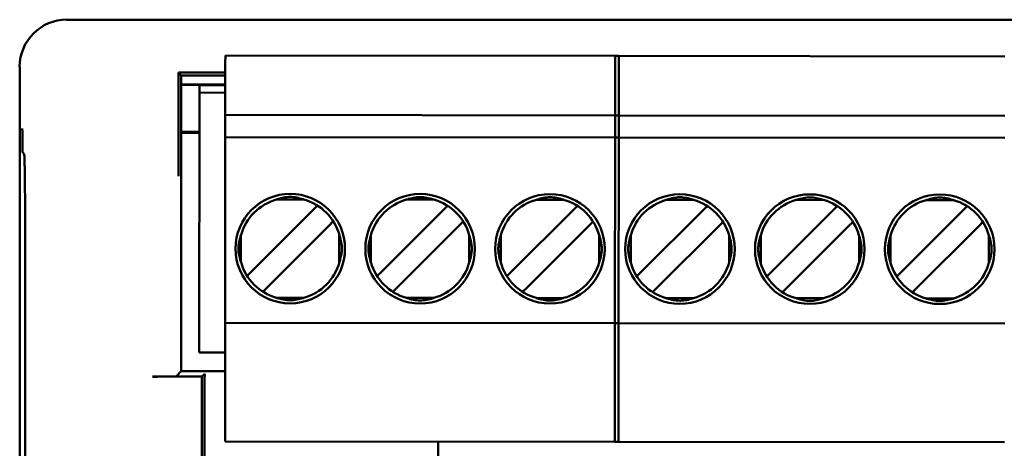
# Model space of a CAD drawing. Header units: inches. Extents: x 1.3 to 23.8, y 0.4 to 18.6.
# Tile 15 of 24: x 9.926 to 10.97, y 10.181 to 10.636. Entities that reach past the tile are written whole.
import ezdxf

# ---------------------------------------------------------------- set-up
doc = ezdxf.new("R2010")
doc.units = ezdxf.units.IN
doc.header["$LTSCALE"] = 0.8
doc.header["$MEASUREMENT"] = 0
doc.layers.add('Visible (ANSI)', color=7, linetype='Continuous', lineweight=50)

msp = doc.modelspace()

# ---------------------------------------------------------------- linework, layer by layer
at = {"layer": 'Visible (ANSI)'}
for p, q in [((11.1389, 10.6356), (9.9759, 10.6356)), ((10.144, 10.5896), (10.1441, 10.5975)), ((10.144, 10.5345), (10.144, 10.5896)), ((10.1441, 10.5975), (10.5614, 10.5971)), ((10.5574, 10.5892), (10.5574, 10.5971)), ((10.5574, 10.5971), (10.9708, 10.5967)), ((10.5574, 10.5892), (10.5574, 10.5341)), ((10.5613, 10.5341), (10.5614, 10.5892)), ((10.5614, 10.5971), (10.5614, 10.5892)), ((9.9259, 10.5856), (9.9259, 8.2286)), ((10.0944, 10.5795), (10.0944, 10.5129)), ((10.0972, 10.5764), (10.0944, 10.5795)), ((10.144, 10.5795), (10.0944, 10.5795)), ((10.0972, 10.5764), (10.144, 10.5764)), ((10.0972, 10.2626), (10.0972, 10.5764)), ((10.144, 10.5667), (10.0972, 10.5667)), ((10.144, 10.5665), (10.0972, 10.5665)), ((10.1162, 10.2826), (10.1165, 10.5582)), ((10.1165, 10.5582), (10.1165, 10.566)), ((10.144, 10.566), (10.1165, 10.566)), ((10.1165, 10.5582), (10.144, 10.5581)), ((10.144, 10.5345), (10.144, 10.5109)), ((10.5613, 10.5341), (10.144, 10.5345)), ((10.5574, 10.5341), (10.5574, 10.5105)), ((10.9708, 10.5337), (10.5574, 10.5341)), ((10.5613, 10.5105), (10.5613, 10.5341)), ((10.0972, 10.5165), (10.1164, 10.5165)), ((10.1164, 10.5155), (10.0972, 10.5155)), ((10.144, 10.503), (10.144, 10.5109)), ((10.5613, 10.5105), (10.144, 10.5109)), ((10.5574, 10.5026), (10.5574, 10.5105)), ((10.9707, 10.5101), (10.5574, 10.5105)), ((10.5613, 10.5105), (10.5613, 10.5026)), ((9.9308, 10.4931), (9.9291, 10.4948)), ((10.1438, 10.3219), (10.144, 10.503)), ((10.5574, 10.5026), (10.5572, 10.3215)), ((10.5611, 10.3215), (10.5613, 10.5026)), ((10.2273, 10.4449), (10.1983, 10.4449)), ((10.3651, 10.4447), (10.3361, 10.4448)), ((10.5029, 10.4446), (10.4739, 10.4446)), ((10.6407, 10.4445), (10.6117, 10.4445)), ((10.7785, 10.4443), (10.7495, 10.4444)), ((10.9163, 10.4442), (10.8873, 10.4442)), ((10.2375, 10.4341), (10.1713, 10.368)), ((10.2418, 10.4384), (10.2375, 10.4341)), ((10.3753, 10.434), (10.3091, 10.3679)), ((10.3796, 10.4383), (10.3753, 10.434)), ((10.5131, 10.4338), (10.4469, 10.3678)), ((10.5174, 10.4381), (10.5131, 10.4338)), ((10.6509, 10.4337), (10.5847, 10.3676)), ((10.6552, 10.438), (10.6509, 10.4337)), ((10.7887, 10.4336), (10.7225, 10.3675)), ((10.793, 10.4379), (10.7887, 10.4336)), ((10.9265, 10.4335), (10.8603, 10.3674)), ((10.9308, 10.4377), (10.9265, 10.4335)), ((10.188, 10.3513), (10.2542, 10.4174)), ((10.2585, 10.4217), (10.2542, 10.4174)), ((10.3258, 10.3512), (10.392, 10.4173)), ((10.3963, 10.4215), (10.392, 10.4173)), ((10.4636, 10.3511), (10.5298, 10.4171)), ((10.5341, 10.4214), (10.5298, 10.4171)), ((10.6014, 10.3509), (10.6676, 10.417)), ((10.6719, 10.4213), (10.6676, 10.417)), ((10.7392, 10.3508), (10.8054, 10.4169)), ((10.8097, 10.4211), (10.8054, 10.4169)), ((10.877, 10.3507), (10.9432, 10.4167)), ((10.9475, 10.421), (10.9432, 10.4167)), ((10.1606, 10.4073), (10.1606, 10.3782)), ((10.2649, 10.3781), (10.2649, 10.4072)), ((10.2984, 10.4072), (10.2984, 10.3781)), ((10.4027, 10.378), (10.4027, 10.4071)), ((10.4362, 10.407), (10.4362, 10.378)), ((10.5405, 10.3779), (10.5405, 10.4069)), ((10.574, 10.4069), (10.574, 10.3778)), ((10.6783, 10.3777), (10.6783, 10.4068)), ((10.7118, 10.4068), (10.7118, 10.3777)), ((10.8161, 10.3776), (10.8161, 10.4067)), ((10.8496, 10.4066), (10.8496, 10.3776)), ((10.9539, 10.3775), (10.9539, 10.4065)), ((9.9318, 10.1352), (9.9318, 10.3681)), ((10.1713, 10.368), (10.167, 10.3638)), ((10.3091, 10.3679), (10.3048, 10.3636)), ((10.4469, 10.3678), (10.4426, 10.3635)), ((10.5847, 10.3676), (10.5804, 10.3634)), ((10.7225, 10.3675), (10.7182, 10.3632)), ((10.8603, 10.3674), (10.856, 10.3631)), ((10.188, 10.3513), (10.1837, 10.347)), ((10.3258, 10.3512), (10.3215, 10.3469)), ((10.4636, 10.3511), (10.4593, 10.3468)), ((10.6014, 10.3509), (10.5971, 10.3466)), ((10.7392, 10.3508), (10.7349, 10.3465)), ((10.877, 10.3507), (10.8727, 10.3464)), ((10.2272, 10.3405), (10.1982, 10.3406)), ((10.365, 10.3404), (10.336, 10.3404)), ((10.5028, 10.3403), (10.4738, 10.3403)), ((10.6406, 10.3401), (10.6116, 10.3402)), ((10.7784, 10.34), (10.7494, 10.34)), ((10.9162, 10.3399), (10.8872, 10.3399)), ((10.1438, 10.314), (10.1438, 10.3219)), ((10.5572, 10.3136), (10.5572, 10.3215)), ((10.5611, 10.3215), (10.5611, 10.3136)), ((10.1437, 10.1959), (10.1438, 10.314)), ((10.1438, 10.314), (10.5611, 10.3136)), ((10.5572, 10.3136), (10.5571, 10.1955)), ((10.5572, 10.3136), (10.9706, 10.3133)), ((10.561, 10.1955), (10.5611, 10.3136)), ((10.1162, 10.2826), (10.1438, 10.2825)), ((10.119, 10.2569), (10.0667, 10.2569)), ((10.0917, 10.2571), (10.0972, 10.2626)), ((10.1437, 10.2626), (10.0972, 10.2626)), ((10.119, 10.2569), (10.1222, 10.26)), ((10.119, 10.1624), (10.119, 10.2569)), ((10.1219, 10.235), (10.1219, 10.1653)), ((10.1437, 10.1881), (10.1437, 10.1959)), ((10.557, 10.1877), (10.5571, 10.1955)), ((10.561, 10.1955), (10.561, 10.1877)), ((10.1437, 10.1881), (10.561, 10.1877)), ((10.3696, 10.1653), (10.3696, 10.1878)), ((10.557, 10.1877), (10.9704, 10.1873))]:
    msp.add_line(p, q, dxfattribs=at)
for centre in [(10.2128, 10.3927), (10.3506, 10.3926), (10.4883, 10.3925), (10.6261, 10.3923), (10.7639, 10.3922), (10.9017, 10.3921)]:
    msp.add_circle(centre, 0.0581, dxfattribs=at)
for centre, start, end in [((10.2128, 10.3927), 105.444, 164.4465), ((10.2128, 10.3927), 15.444, 74.4465), ((10.3506, 10.3926), 105.444, 164.4465), ((10.3506, 10.3926), 15.444, 74.4465), ((10.4883, 10.3925), 105.444, 164.4465), ((10.4883, 10.3925), 15.444, 74.4465), ((10.6261, 10.3923), 105.444, 164.4465), ((10.6261, 10.3923), 15.444, 74.4465), ((10.7639, 10.3922), 105.444, 164.4465), ((10.7639, 10.3922), 15.444, 74.4465), ((10.9017, 10.3921), 105.444, 164.4465), ((10.9017, 10.3921), 15.444, 74.4465), ((10.2128, 10.3927), 195.444, 254.4465), ((10.2128, 10.3927), 285.444, 344.4465), ((10.3506, 10.3926), 195.444, 254.4465), ((10.3506, 10.3926), 285.444, 344.4465), ((10.4883, 10.3925), 195.444, 254.4465), ((10.4883, 10.3925), 285.444, 344.4465), ((10.6261, 10.3923), 195.444, 254.4465), ((10.6261, 10.3923), 285.444, 344.4465), ((10.7639, 10.3922), 195.444, 254.4465), ((10.7639, 10.3922), 285.444, 344.4465), ((10.9017, 10.3921), 195.444, 254.4465), ((10.9017, 10.3921), 285.444, 344.4465)]:
    msp.add_arc(centre, 0.0541, start, end, dxfattribs=at)
for centre, major_axis, ratio, start_param, end_param in [((9.9759, 10.5856), (-0.0354, 0.0354), 0.999924, 5.497825, 7.068545), ((9.9307, 10.3681), (0, -0.125), 0.008727, 1.570796, 3.132866), ((10.0667, 10.2571), (-0.025, 0), 0.008727, 1.570796, 3.132866), ((10.1222, 10.235), (0, 0.025), 0.008727, 0.008727, 1.570796)]:
    msp.add_ellipse(centre, major_axis=major_axis, ratio=ratio, start_param=start_param, end_param=end_param, dxfattribs=at)
for points, knots in [([(9.9287, 10.5202), (9.9287, 10.5201), (9.9287, 10.5201), (9.9287, 10.5151), (9.9288, 10.51), (9.9289, 10.5026), (9.9289, 10.4995), (9.929, 10.4956), (9.929, 10.4948), (9.9291, 10.4948)], [-0.000493, -0.000493, -0.000493, -0.000493, 0, 0, 0.0531307, 0.0531307, 0.0915083, 0.0915083, 0.1243596, 0.1243596, 0.1243596, 0.1243596]), ([(10.0942, 10.4697), (10.0942, 10.4698), (10.0942, 10.4698), (10.0942, 10.4747), (10.0943, 10.4797), (10.0943, 10.4893), (10.0944, 10.4941), (10.0944, 10.5045), (10.0944, 10.5089), (10.0944, 10.5129)], [-0.0004931, -0.0004931, -0.0004931, -0.0004931, 0, 0, 0.0525081, 0.0525081, 0.0905822, 0.0905822, 0.1233851, 0.1233851, 0.1233851, 0.1233851]), ([(10.1983, 10.4449), (10.1985, 10.445), (10.1988, 10.4451), (10.2036, 10.4465), (10.2082, 10.4476), (10.2128, 10.4476), (10.2174, 10.4476), (10.222, 10.4464), (10.2268, 10.445), (10.2271, 10.4449), (10.2273, 10.4449)], [-0.03682745, -0.03682745, -0.03682745, -0.03682745, -0.03477651, -0.03477651, 0, 0, 0, 0.03477651, 0.03477651, 0.03682745, 0.03682745, 0.03682745, 0.03682745]), ([(10.3361, 10.4448), (10.3363, 10.4448), (10.3366, 10.4449), (10.3414, 10.4463), (10.346, 10.4474), (10.3506, 10.4474), (10.3552, 10.4474), (10.3598, 10.4463), (10.3646, 10.4449), (10.3649, 10.4448), (10.3651, 10.4447)], [-0.03682745, -0.03682745, -0.03682745, -0.03682745, -0.03477651, -0.03477651, 0, 0, 0, 0.03477651, 0.03477651, 0.03682745, 0.03682745, 0.03682745, 0.03682745]), ([(10.4739, 10.4446), (10.4741, 10.4447), (10.4744, 10.4448), (10.4792, 10.4462), (10.4838, 10.4473), (10.4884, 10.4473), (10.493, 10.4473), (10.4976, 10.4462), (10.5024, 10.4448), (10.5027, 10.4447), (10.5029, 10.4446)], [-0.03682745, -0.03682745, -0.03682745, -0.03682745, -0.03477651, -0.03477651, 0, 0, 0, 0.03477651, 0.03477651, 0.03682745, 0.03682745, 0.03682745, 0.03682745]), ([(10.6117, 10.4445), (10.6119, 10.4446), (10.6122, 10.4447), (10.617, 10.4461), (10.6216, 10.4472), (10.6262, 10.4472), (10.6308, 10.4472), (10.6354, 10.4461), (10.6402, 10.4446), (10.6405, 10.4446), (10.6407, 10.4445)], [-0.03682745, -0.03682745, -0.03682745, -0.03682745, -0.03477651, -0.03477651, 0, 0, 0, 0.03477651, 0.03477651, 0.03682745, 0.03682745, 0.03682745, 0.03682745]), ([(10.7495, 10.4444), (10.7497, 10.4444), (10.75, 10.4445), (10.7548, 10.4459), (10.7594, 10.447), (10.764, 10.447), (10.7686, 10.447), (10.7731, 10.4459), (10.778, 10.4445), (10.7783, 10.4444), (10.7785, 10.4443)], [-0.03682745, -0.03682745, -0.03682745, -0.03682745, -0.03477651, -0.03477651, 0, 0, 0, 0.03477651, 0.03477651, 0.03682745, 0.03682745, 0.03682745, 0.03682745]), ([(10.8873, 10.4442), (10.8875, 10.4443), (10.8878, 10.4444), (10.8926, 10.4458), (10.8972, 10.4469), (10.9018, 10.4469), (10.9063, 10.4469), (10.9109, 10.4458), (10.9158, 10.4444), (10.916, 10.4443), (10.9163, 10.4442)], [-0.03682745, -0.03682745, -0.03682745, -0.03682745, -0.03477651, -0.03477651, 0, 0, 0, 0.03477651, 0.03477651, 0.03682745, 0.03682745, 0.03682745, 0.03682745]), ([(10.1606, 10.3782), (10.1602, 10.3794), (10.1599, 10.3804), (10.1597, 10.3815), (10.1594, 10.3825), (10.1592, 10.3835), (10.1589, 10.3844), (10.1587, 10.3853), (10.1586, 10.3862), (10.1584, 10.3871), (10.1583, 10.3879), (10.1582, 10.3888), (10.1581, 10.3895), (10.158, 10.3903), (10.1579, 10.391), (10.1579, 10.3917), (10.1579, 10.3924), (10.1579, 10.3931), (10.1579, 10.3938), (10.1579, 10.3945), (10.158, 10.3953), (10.1581, 10.396), (10.1582, 10.3968), (10.1583, 10.3976), (10.1584, 10.3984), (10.1586, 10.3993), (10.1588, 10.4002), (10.159, 10.4011), (10.1592, 10.4021), (10.1594, 10.4031), (10.1597, 10.4041), (10.16, 10.4051), (10.1603, 10.4062), (10.1606, 10.4073)], [0, 0, 0, 0, 0.090909, 0.090909, 0.090909, 0.181818, 0.181818, 0.181818, 0.272727, 0.272727, 0.272727, 0.363636, 0.363636, 0.363636, 0.454545, 0.454545, 0.454545, 0.545455, 0.545455, 0.545455, 0.636364, 0.636364, 0.636364, 0.727273, 0.727273, 0.727273, 0.818182, 0.818182, 0.818182, 0.909091, 0.909091, 0.909091, 1, 1, 1, 1]), ([(10.2649, 10.4072), (10.2653, 10.4061), (10.2656, 10.405), (10.2658, 10.404), (10.2661, 10.4029), (10.2664, 10.402), (10.2666, 10.401), (10.2668, 10.4001), (10.267, 10.3992), (10.2671, 10.3983), (10.2672, 10.3975), (10.2674, 10.3967), (10.2674, 10.3959), (10.2675, 10.3951), (10.2676, 10.3944), (10.2676, 10.3937), (10.2676, 10.393), (10.2676, 10.3923), (10.2676, 10.3916), (10.2676, 10.3909), (10.2675, 10.3902), (10.2674, 10.3894), (10.2673, 10.3886), (10.2672, 10.3878), (10.2671, 10.387), (10.2669, 10.3861), (10.2668, 10.3852), (10.2666, 10.3843), (10.2663, 10.3834), (10.2661, 10.3824), (10.2658, 10.3814), (10.2656, 10.3803), (10.2652, 10.3793), (10.2649, 10.3781)], [0, 0, 0, 0, 0.090909, 0.090909, 0.090909, 0.181818, 0.181818, 0.181818, 0.272727, 0.272727, 0.272727, 0.363636, 0.363636, 0.363636, 0.454545, 0.454545, 0.454545, 0.545455, 0.545455, 0.545455, 0.636364, 0.636364, 0.636364, 0.727273, 0.727273, 0.727273, 0.818182, 0.818182, 0.818182, 0.909091, 0.909091, 0.909091, 1, 1, 1, 1]), ([(10.2984, 10.3781), (10.298, 10.3792), (10.2977, 10.3803), (10.2975, 10.3813), (10.2972, 10.3824), (10.297, 10.3833), (10.2967, 10.3843), (10.2965, 10.3852), (10.2964, 10.3861), (10.2962, 10.387), (10.2961, 10.3878), (10.296, 10.3886), (10.2959, 10.3894), (10.2958, 10.3902), (10.2957, 10.3909), (10.2957, 10.3916), (10.2957, 10.3923), (10.2957, 10.393), (10.2957, 10.3937), (10.2957, 10.3944), (10.2958, 10.3951), (10.2959, 10.3959), (10.296, 10.3966), (10.2961, 10.3975), (10.2962, 10.3983), (10.2964, 10.3992), (10.2965, 10.4001), (10.2968, 10.401), (10.297, 10.4019), (10.2972, 10.4029), (10.2975, 10.4039), (10.2978, 10.405), (10.2981, 10.406), (10.2984, 10.4072)], [0, 0, 0, 0, 0.090909, 0.090909, 0.090909, 0.181818, 0.181818, 0.181818, 0.272727, 0.272727, 0.272727, 0.363636, 0.363636, 0.363636, 0.454545, 0.454545, 0.454545, 0.545455, 0.545455, 0.545455, 0.636364, 0.636364, 0.636364, 0.727273, 0.727273, 0.727273, 0.818182, 0.818182, 0.818182, 0.909091, 0.909091, 0.909091, 1, 1, 1, 1]), ([(10.4027, 10.4071), (10.4031, 10.4059), (10.4034, 10.4049), (10.4036, 10.4038), (10.4039, 10.4028), (10.4042, 10.4018), (10.4044, 10.4009), (10.4046, 10.4), (10.4047, 10.3991), (10.4049, 10.3982), (10.405, 10.3974), (10.4051, 10.3965), (10.4052, 10.3958), (10.4053, 10.395), (10.4054, 10.3943), (10.4054, 10.3936), (10.4054, 10.3929), (10.4054, 10.3922), (10.4054, 10.3915), (10.4054, 10.3908), (10.4053, 10.39), (10.4052, 10.3893), (10.4051, 10.3885), (10.405, 10.3877), (10.4049, 10.3869), (10.4047, 10.386), (10.4046, 10.3851), (10.4043, 10.3842), (10.4041, 10.3832), (10.4039, 10.3822), (10.4036, 10.3812), (10.4033, 10.3802), (10.403, 10.3791), (10.4027, 10.378)], [0, 0, 0, 0, 0.090909, 0.090909, 0.090909, 0.181818, 0.181818, 0.181818, 0.272727, 0.272727, 0.272727, 0.363636, 0.363636, 0.363636, 0.454545, 0.454545, 0.454545, 0.545455, 0.545455, 0.545455, 0.636364, 0.636364, 0.636364, 0.727273, 0.727273, 0.727273, 0.818182, 0.818182, 0.818182, 0.909091, 0.909091, 0.909091, 1, 1, 1, 1]), ([(10.4362, 10.378), (10.4358, 10.3791), (10.4355, 10.3802), (10.4353, 10.3812), (10.435, 10.3822), (10.4347, 10.3832), (10.4345, 10.3841), (10.4343, 10.3851), (10.4342, 10.386), (10.434, 10.3868), (10.4339, 10.3877), (10.4338, 10.3885), (10.4337, 10.3893), (10.4336, 10.39), (10.4335, 10.3907), (10.4335, 10.3915), (10.4335, 10.3922), (10.4335, 10.3929), (10.4335, 10.3936), (10.4335, 10.3943), (10.4336, 10.395), (10.4337, 10.3958), (10.4338, 10.3965), (10.4339, 10.3973), (10.434, 10.3982), (10.4342, 10.399), (10.4343, 10.3999), (10.4346, 10.4009), (10.4348, 10.4018), (10.435, 10.4028), (10.4353, 10.4038), (10.4356, 10.4048), (10.4359, 10.4059), (10.4362, 10.407)], [0, 0, 0, 0, 0.090909, 0.090909, 0.090909, 0.181818, 0.181818, 0.181818, 0.272727, 0.272727, 0.272727, 0.363636, 0.363636, 0.363636, 0.454545, 0.454545, 0.454545, 0.545455, 0.545455, 0.545455, 0.636364, 0.636364, 0.636364, 0.727273, 0.727273, 0.727273, 0.818182, 0.818182, 0.818182, 0.909091, 0.909091, 0.909091, 1, 1, 1, 1]), ([(10.5405, 10.4069), (10.5409, 10.4058), (10.5412, 10.4047), (10.5414, 10.4037), (10.5417, 10.4027), (10.5419, 10.4017), (10.5422, 10.4008), (10.5424, 10.3998), (10.5425, 10.3989), (10.5427, 10.3981), (10.5428, 10.3972), (10.5429, 10.3964), (10.543, 10.3956), (10.5431, 10.3949), (10.5432, 10.3942), (10.5432, 10.3935), (10.5432, 10.3927), (10.5432, 10.3921), (10.5432, 10.3913), (10.5432, 10.3906), (10.5431, 10.3899), (10.543, 10.3891), (10.5429, 10.3884), (10.5428, 10.3876), (10.5427, 10.3867), (10.5425, 10.3859), (10.5424, 10.385), (10.5421, 10.384), (10.5419, 10.3831), (10.5417, 10.3821), (10.5414, 10.3811), (10.5411, 10.3801), (10.5408, 10.379), (10.5405, 10.3779)], [0, 0, 0, 0, 0.090909, 0.090909, 0.090909, 0.181818, 0.181818, 0.181818, 0.272727, 0.272727, 0.272727, 0.363636, 0.363636, 0.363636, 0.454545, 0.454545, 0.454545, 0.545455, 0.545455, 0.545455, 0.636364, 0.636364, 0.636364, 0.727273, 0.727273, 0.727273, 0.818182, 0.818182, 0.818182, 0.909091, 0.909091, 0.909091, 1, 1, 1, 1]), ([(10.574, 10.3778), (10.5736, 10.379), (10.5733, 10.38), (10.5731, 10.3811), (10.5728, 10.3821), (10.5725, 10.3831), (10.5723, 10.384), (10.5721, 10.3849), (10.5719, 10.3858), (10.5718, 10.3867), (10.5717, 10.3876), (10.5715, 10.3884), (10.5715, 10.3891), (10.5714, 10.3899), (10.5713, 10.3906), (10.5713, 10.3913), (10.5713, 10.392), (10.5713, 10.3927), (10.5713, 10.3934), (10.5713, 10.3941), (10.5714, 10.3949), (10.5715, 10.3956), (10.5716, 10.3964), (10.5717, 10.3972), (10.5718, 10.398), (10.572, 10.3989), (10.5721, 10.3998), (10.5723, 10.4007), (10.5726, 10.4017), (10.5728, 10.4027), (10.5731, 10.4037), (10.5733, 10.4047), (10.5737, 10.4058), (10.574, 10.4069)], [0, 0, 0, 0, 0.090909, 0.090909, 0.090909, 0.181818, 0.181818, 0.181818, 0.272727, 0.272727, 0.272727, 0.363636, 0.363636, 0.363636, 0.454545, 0.454545, 0.454545, 0.545455, 0.545455, 0.545455, 0.636364, 0.636364, 0.636364, 0.727273, 0.727273, 0.727273, 0.818182, 0.818182, 0.818182, 0.909091, 0.909091, 0.909091, 1, 1, 1, 1]), ([(10.6783, 10.4068), (10.6787, 10.4057), (10.679, 10.4046), (10.6792, 10.4036), (10.6795, 10.4026), (10.6797, 10.4016), (10.68, 10.4006), (10.6802, 10.3997), (10.6803, 10.3988), (10.6805, 10.3979), (10.6806, 10.3971), (10.6807, 10.3963), (10.6808, 10.3955), (10.6809, 10.3948), (10.681, 10.394), (10.681, 10.3933), (10.681, 10.3926), (10.681, 10.3919), (10.681, 10.3912), (10.6809, 10.3905), (10.6809, 10.3898), (10.6808, 10.389), (10.6807, 10.3883), (10.6806, 10.3874), (10.6805, 10.3866), (10.6803, 10.3857), (10.6801, 10.3848), (10.6799, 10.3839), (10.6797, 10.383), (10.6795, 10.382), (10.6792, 10.381), (10.6789, 10.3799), (10.6786, 10.3789), (10.6783, 10.3777)], [0, 0, 0, 0, 0.090909, 0.090909, 0.090909, 0.181818, 0.181818, 0.181818, 0.272727, 0.272727, 0.272727, 0.363636, 0.363636, 0.363636, 0.454545, 0.454545, 0.454545, 0.545455, 0.545455, 0.545455, 0.636364, 0.636364, 0.636364, 0.727273, 0.727273, 0.727273, 0.818182, 0.818182, 0.818182, 0.909091, 0.909091, 0.909091, 1, 1, 1, 1]), ([(10.7118, 10.3777), (10.7114, 10.3788), (10.7111, 10.3799), (10.7108, 10.3809), (10.7106, 10.382), (10.7103, 10.3829), (10.7101, 10.3839), (10.7099, 10.3848), (10.7097, 10.3857), (10.7096, 10.3866), (10.7095, 10.3874), (10.7093, 10.3882), (10.7093, 10.389), (10.7092, 10.3898), (10.7091, 10.3905), (10.7091, 10.3912), (10.7091, 10.3919), (10.7091, 10.3926), (10.7091, 10.3933), (10.7091, 10.394), (10.7092, 10.3947), (10.7093, 10.3955), (10.7093, 10.3963), (10.7095, 10.3971), (10.7096, 10.3979), (10.7098, 10.3988), (10.7099, 10.3997), (10.7101, 10.4006), (10.7104, 10.4015), (10.7106, 10.4025), (10.7109, 10.4036), (10.7111, 10.4046), (10.7114, 10.4057), (10.7118, 10.4068)], [0, 0, 0, 0, 0.090909, 0.090909, 0.090909, 0.181818, 0.181818, 0.181818, 0.272727, 0.272727, 0.272727, 0.363636, 0.363636, 0.363636, 0.454545, 0.454545, 0.454545, 0.545455, 0.545455, 0.545455, 0.636364, 0.636364, 0.636364, 0.727273, 0.727273, 0.727273, 0.818182, 0.818182, 0.818182, 0.909091, 0.909091, 0.909091, 1, 1, 1, 1]), ([(10.8161, 10.4067), (10.8165, 10.4056), (10.8168, 10.4045), (10.817, 10.4035), (10.8173, 10.4024), (10.8175, 10.4014), (10.8177, 10.4005), (10.818, 10.3996), (10.8181, 10.3987), (10.8183, 10.3978), (10.8184, 10.397), (10.8185, 10.3962), (10.8186, 10.3954), (10.8187, 10.3946), (10.8187, 10.3939), (10.8188, 10.3932), (10.8188, 10.3925), (10.8188, 10.3918), (10.8188, 10.3911), (10.8187, 10.3904), (10.8187, 10.3897), (10.8186, 10.3889), (10.8185, 10.3881), (10.8184, 10.3873), (10.8183, 10.3865), (10.8181, 10.3856), (10.8179, 10.3847), (10.8177, 10.3838), (10.8175, 10.3828), (10.8173, 10.3819), (10.817, 10.3808), (10.8167, 10.3798), (10.8164, 10.3787), (10.8161, 10.3776)], [0, 0, 0, 0, 0.090909, 0.090909, 0.090909, 0.181818, 0.181818, 0.181818, 0.272727, 0.272727, 0.272727, 0.363636, 0.363636, 0.363636, 0.454545, 0.454545, 0.454545, 0.545455, 0.545455, 0.545455, 0.636364, 0.636364, 0.636364, 0.727273, 0.727273, 0.727273, 0.818182, 0.818182, 0.818182, 0.909091, 0.909091, 0.909091, 1, 1, 1, 1]), ([(10.8496, 10.3776), (10.8495, 10.3778), (10.8494, 10.3781), (10.848, 10.3829), (10.8469, 10.3875), (10.8469, 10.3921), (10.8469, 10.3967), (10.848, 10.4013), (10.8494, 10.4061), (10.8495, 10.4064), (10.8496, 10.4066)], [-0.03682745, -0.03682745, -0.03682745, -0.03682745, -0.03477651, -0.03477651, 0, 0, 0, 0.03477651, 0.03477651, 0.03682745, 0.03682745, 0.03682745, 0.03682745]), ([(10.9539, 10.4065), (10.954, 10.4063), (10.9541, 10.406), (10.9555, 10.4012), (10.9566, 10.3966), (10.9566, 10.392), (10.9566, 10.3874), (10.9555, 10.3828), (10.954, 10.378), (10.954, 10.3777), (10.9539, 10.3775)], [-0.03682745, -0.03682745, -0.03682745, -0.03682745, -0.03477651, -0.03477651, 0, 0, 0, 0.03477651, 0.03477651, 0.03682745, 0.03682745, 0.03682745, 0.03682745]), ([(10.1982, 10.3406), (10.1984, 10.3405), (10.1987, 10.3404), (10.2035, 10.339), (10.2081, 10.3379), (10.2127, 10.3379), (10.2173, 10.3379), (10.2219, 10.339), (10.2267, 10.3404), (10.227, 10.3405), (10.2272, 10.3405)], [0.45179193, 0.45179193, 0.45179193, 0.45179193, 0.45384287, 0.45384287, 0.48861939, 0.48861939, 0.48861939, 0.5233959, 0.5233959, 0.52544684, 0.52544684, 0.52544684, 0.52544684]), ([(10.336, 10.3404), (10.3362, 10.3404), (10.3365, 10.3403), (10.3413, 10.3389), (10.3459, 10.3377), (10.3505, 10.3377), (10.3551, 10.3377), (10.3597, 10.3388), (10.3645, 10.3402), (10.3648, 10.3403), (10.365, 10.3404)], [0.45179193, 0.45179193, 0.45179193, 0.45179193, 0.45384287, 0.45384287, 0.48861939, 0.48861939, 0.48861939, 0.5233959, 0.5233959, 0.52544684, 0.52544684, 0.52544684, 0.52544684]), ([(10.4738, 10.3403), (10.474, 10.3402), (10.4743, 10.3401), (10.4791, 10.3387), (10.4837, 10.3376), (10.4883, 10.3376), (10.4929, 10.3376), (10.4975, 10.3387), (10.5023, 10.3401), (10.5026, 10.3402), (10.5028, 10.3403)], [0.45179193, 0.45179193, 0.45179193, 0.45179193, 0.45384287, 0.45384287, 0.48861939, 0.48861939, 0.48861939, 0.5233959, 0.5233959, 0.52544684, 0.52544684, 0.52544684, 0.52544684]), ([(10.6116, 10.3402), (10.6118, 10.3401), (10.6121, 10.34), (10.6169, 10.3386), (10.6215, 10.3375), (10.6261, 10.3375), (10.6307, 10.3375), (10.6353, 10.3386), (10.6401, 10.34), (10.6404, 10.3401), (10.6406, 10.3401)], [0.45177369, 0.45177369, 0.45177369, 0.45177369, 0.45382463, 0.45382463, 0.48860114, 0.48860114, 0.48860114, 0.52337766, 0.52337766, 0.5254286, 0.5254286, 0.5254286, 0.5254286]), ([(10.7494, 10.34), (10.7496, 10.34), (10.7499, 10.3399), (10.7547, 10.3385), (10.7593, 10.3373), (10.7639, 10.3373), (10.7684, 10.3373), (10.773, 10.3384), (10.7779, 10.3399), (10.7782, 10.3399), (10.7784, 10.34)], [0.45177369, 0.45177369, 0.45177369, 0.45177369, 0.45382463, 0.45382463, 0.48860114, 0.48860114, 0.48860114, 0.52337766, 0.52337766, 0.5254286, 0.5254286, 0.5254286, 0.5254286]), ([(10.8872, 10.3399), (10.8874, 10.3398), (10.8877, 10.3397), (10.8925, 10.3383), (10.8971, 10.3372), (10.9017, 10.3372), (10.9062, 10.3372), (10.9108, 10.3383), (10.9157, 10.3397), (10.9159, 10.3398), (10.9162, 10.3399)], [0.45177369, 0.45177369, 0.45177369, 0.45177369, 0.45382463, 0.45382463, 0.48860114, 0.48860114, 0.48860114, 0.52337766, 0.52337766, 0.5254286, 0.5254286, 0.5254286, 0.5254286])]:
    msp.add_open_spline(points, degree=3, knots=knots, dxfattribs=at)

doc.saveas('drawing.dxf')
